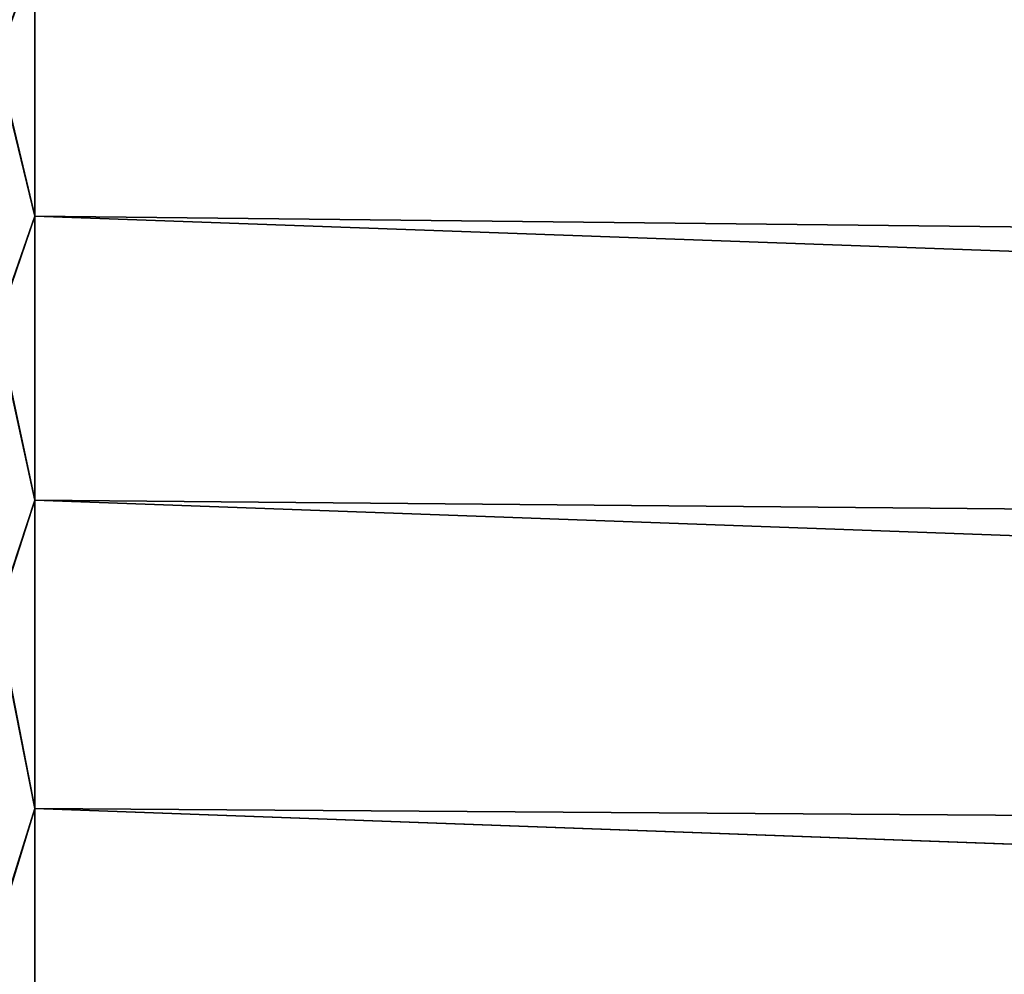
# Model space of a CAD drawing. Header units: metres. Extents: x -2 to 85, y -75 to 96.
# Tile 244 of 256: x 13.33 to 14.88, y -27.28 to -25.78. Entities that reach past the tile are written whole.
import ezdxf

# ---------------------------------------------------------------- set-up
doc = ezdxf.new("R2010")
doc.units = ezdxf.units.M
doc.layers.add('solid_20204500', color=7, linetype='CONTINUOUS')

msp = doc.modelspace()

# ---------------------------------------------------------------- linework, layer by layer
at = {"layer": 'solid_20204500'}
for points in [[(13.349999, -25.31908, 5.907621), (29.895073, -25.897228, 6.078319), (29.895073, -25.564281, 5.36432)], [(13.349999, -25.31908, 5.907621), (13.349999, -25.683708, 6.634362), (29.895073, -25.897228, 6.078319)], [(13.349999, -25.319115, -5.907584), (29.89505, -25.56424, -5.364225), (29.895046, -25.897182, -6.078228)], [(13.349999, -25.683746, -6.63432), (13.349999, -25.319115, -5.907584), (29.895046, -25.897182, -6.078228)], [(13.289528, -25.465685, -6.21255), (13.349999, -25.683746, -6.63432), (13.289529, -25.843597, -6.922903)], [(13.290807, -25.843765, 6.923328), (13.349999, -25.683708, 6.634362), (13.290689, -25.465839, 6.212991)], [(13.289529, -25.843597, -6.922903), (13.349999, -25.683746, -6.63432), (13.349999, -26.089983, -7.338645)], [(13.290807, -25.843765, 6.923328), (13.349999, -26.089941, 7.338692), (13.349999, -25.683708, 6.634362)], [(13.349999, -25.683708, 6.634362), (29.895071, -26.271128, 6.77175), (29.895073, -25.897228, 6.078319)], [(13.349999, -25.683708, 6.634362), (13.349999, -26.089941, 7.338692), (29.895071, -26.271128, 6.77175)], [(13.349999, -25.683746, -6.63432), (29.895046, -25.897182, -6.078228), (29.895044, -26.271076, -6.771663)], [(13.349999, -26.089983, -7.338645), (13.349999, -25.683746, -6.63432), (29.895044, -26.271076, -6.771663)], [(13.289529, -25.843597, -6.922903), (13.349999, -26.089983, -7.338645), (13.289531, -26.261724, -7.610355)], [(13.290919, -26.261906, 7.610762), (13.349999, -26.089941, 7.338692), (13.290807, -25.843765, 6.923328)], [(13.289531, -26.261724, -7.610355), (13.349999, -26.089983, -7.338645), (13.349999, -26.536451, -8.018179)], [(13.290919, -26.261906, 7.610762), (13.349999, -26.536407, 8.018231), (13.349999, -26.089941, 7.338692)], [(13.349999, -26.089941, 7.338692), (29.895071, -26.684713, 7.442267), (29.895071, -26.271128, 6.77175)], [(13.349999, -26.089941, 7.338692), (13.349999, -26.536407, 8.018231), (29.895071, -26.684713, 7.442267)], [(13.349999, -26.089983, -7.338645), (29.895044, -26.271076, -6.771663), (29.895041, -26.684658, -7.442184)], [(13.349999, -26.536451, -8.018179), (13.349999, -26.089983, -7.338645), (29.895041, -26.684658, -7.442184)], [(13.289531, -26.261724, -7.610355), (13.349999, -26.536451, -8.018179), (13.289531, -26.718683, -8.272631)], [(13.291027, -26.718874, 8.273019), (13.349999, -26.536407, 8.018231), (13.290919, -26.261906, 7.610762)], [(13.289531, -26.718683, -8.272631), (13.349999, -26.536451, -8.018179), (13.349999, -27.021643, -8.670627)], [(13.291027, -26.718874, 8.273019), (13.349999, -27.021601, 8.670685), (13.349999, -26.536407, 8.018231)], [(13.349999, -26.536407, 8.018231), (29.895069, -27.136587, 8.087602), (29.895071, -26.684713, 7.442267)], [(13.349999, -26.536407, 8.018231), (13.349999, -27.021601, 8.670685), (29.895069, -27.136587, 8.087602)], [(13.349999, -26.536451, -8.018179), (29.895041, -26.684658, -7.442184), (29.895037, -27.136528, -8.087523)], [(13.349999, -27.021643, -8.670627), (13.349999, -26.536451, -8.018179), (29.895037, -27.136528, -8.087523)], [(13.289531, -26.718683, -8.272631), (13.349999, -27.021643, -8.670627), (13.289531, -27.212963, -8.907538)], [(13.291129, -27.213163, 8.907908), (13.349999, -27.021601, 8.670685), (13.291027, -26.718874, 8.273019)], [(13.289531, -27.212963, -8.907538), (13.349999, -27.021643, -8.670627), (13.349999, -27.543922, -9.293785)], [(13.291129, -27.213163, 8.907908), (13.349999, -27.543879, 9.293848), (13.349999, -27.021601, 8.670685)], [(13.349999, -27.021601, 8.670685), (29.895069, -27.625217, 8.705569), (29.895069, -27.136587, 8.087602)], [(13.349999, -27.021601, 8.670685), (13.349999, -27.543879, 9.293848), (29.895069, -27.625217, 8.705569)], [(13.349999, -27.021643, -8.670627), (29.895037, -27.136528, -8.087523), (29.895033, -27.625156, -8.705498)], [(13.349999, -27.543922, -9.293785), (13.349999, -27.021643, -8.670627), (29.895033, -27.625156, -8.705498)], [(13.289531, -27.212963, -8.907538), (13.349999, -27.543922, -9.293785), (13.289531, -27.742928, -9.512979)], [(13.291226, -27.743135, 9.51333), (13.349999, -27.543879, 9.293848), (13.291129, -27.213163, 8.907908)]]:
    msp.add_3dface(points, dxfattribs=at)

doc.saveas('drawing.dxf')
